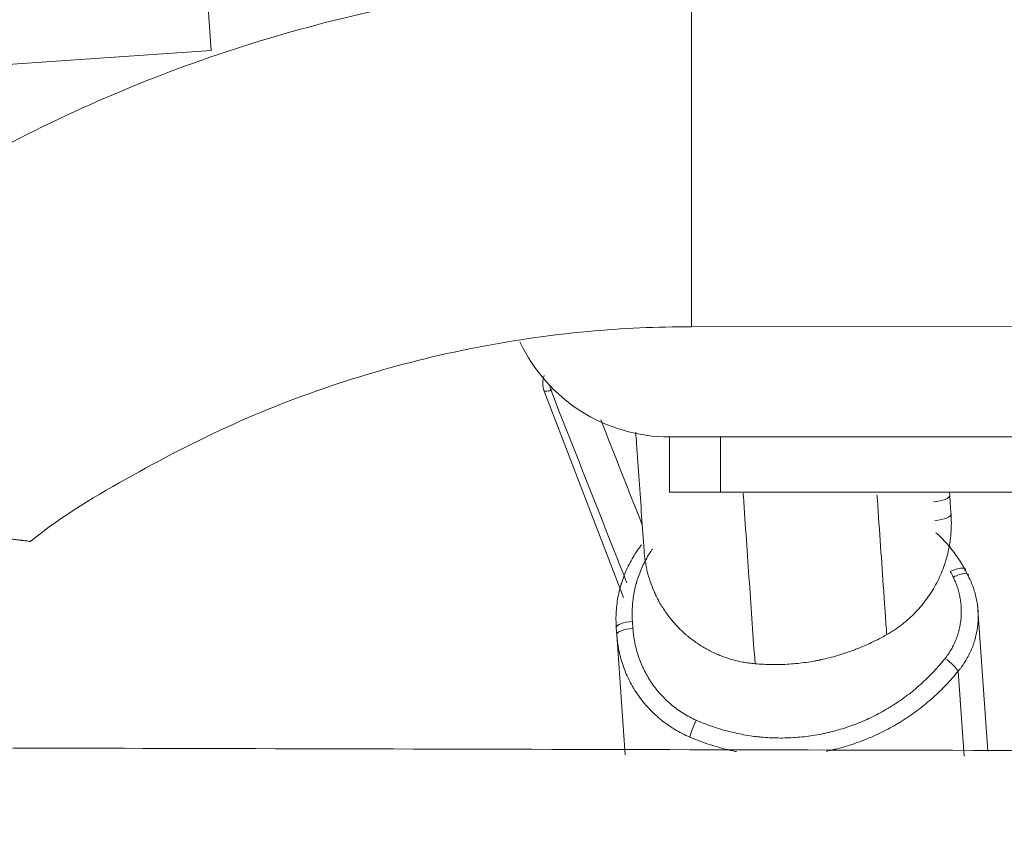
# Model space of a CAD drawing. Header units: millimetres. Extents: x -8 to 594, y 0 to 420.
# Tile 58 of 249: x 215.09 to 219.56, y 137.93 to 141.64. Entities that reach past the tile are written whole.
import ezdxf

# ---------------------------------------------------------------- set-up
doc = ezdxf.new("R2010")
doc.units = ezdxf.units.MM
doc.layers.add('1', color=7, linetype='Continuous', true_color=0xffffff)
doc.styles.add('Calibri', font='txt')
doc.dimstyles.get("Standard").update_dxf_attribs({"dimtxt": 0.18, "dimasz": 0.18, "dimexe": 0.18, "dimexo": 0.0625, "dimgap": 0.09, "dimtad": 0, "dimtih": 1, "dimtoh": 1, "dimdec": 4, "dimzin": 0, "dimdsep": 46, "dimtxsty": 'Standard', "dimcen": 0.09, "dimadec": 0, "dimazin": 0, "dimtfac": 1, "dimtdec": 4, "dimtofl": 0, "dimtmove": 0, "dimatfit": 3, "dimfxl": 0, "dimtolj": 1, "dimtzin": 0, "dimarcsym": 0})

# ---------------------------------------------------------------- blocks, each defined once
blk = doc.blocks.new('_U10')
at = {"layer": '1', "color": 18, "lineweight": 13}
for p, q in [((231.6494, 186.7855), (348.276, 186.7855)), ((346.276, 186.7855), (346.276, 152.3475)), ((346.276, 105.4567), (346.276, 139.8946)), ((192.5082, 105.4567), (348.276, 105.4567))]:
    blk.add_line(p, q, dxfattribs=at)
at = {"layer": '1', "color": 18}
for points in [[(346.276, 186.7855), (347.2139, 183.2855), (345.3382, 183.2855)], [(346.276, 105.4567), (345.3382, 108.9567), (347.2139, 108.9567)]]:
    blk.add_solid(points, dxfattribs=at)
at = {"layer": '1', "color": 18, "linetype": 'Continuous', "lineweight": 13, "char_height": 3.5, "attachment_point": 7, "rotation": 90, "line_spacing_factor": 1.399613, "style": 'Calibri'}
for s, insert in [('\\fCalibri|b0|i0;\\W1.0000;LIFTING STROPS* EYE', (356.9391, 122.4309)), ('\\fCalibri|b0|i0;\\W1.0000;2.28', (349.6162, 141.5521))]:
    blk.add_mtext(s, dxfattribs=dict(at, insert=insert))
blk = doc.blocks.new('_U11')
at = {"layer": '1', "color": 18, "lineweight": 13}
for p, q in [((146.8636, 141.1788), (71.4164, 141.1788)), ((73.4164, 141.1788), (73.4164, 96.4505)), ((254.8729, 105.4613), (71.4164, 105.4613))]:
    blk.add_line(p, q, dxfattribs=at)
at = {"layer": '1', "color": 18}
for points in [[(73.4164, 141.1788), (74.3542, 137.6788), (72.4786, 137.6788)], [(73.4164, 105.4613), (72.4786, 108.9613), (74.3542, 108.9613)]]:
    blk.add_solid(points, dxfattribs=at)
at = {"layer": '1', "color": 18, "linetype": 'Continuous', "lineweight": 13, "char_height": 3.5, "attachment_point": 7, "rotation": 90, "line_spacing_factor": 1.399613, "style": 'Calibri'}
for s, insert in [('\\fCalibri|b0|i0;\\W1.0000;0.71', (76.7565, 85.6551)), ('\\fCalibri|b0|i0;\\W1.0000;BOW DEFLEATED', (76.7565, 44.5569))]:
    blk.add_mtext(s, dxfattribs=dict(at, insert=insert))
blk = doc.blocks.new('_U13')
at = {"layer": '1', "color": 18, "lineweight": 13}
for p, q in [((115.9572, 152.2661), (52.7271, 152.2661)), ((54.7271, 152.2661), (54.7271, 135.0899)), ((54.7271, 105.4607), (54.7271, 122.637)), ((252.5082, 105.4607), (52.7271, 105.4607))]:
    blk.add_line(p, q, dxfattribs=at)
at = {"layer": '1', "color": 18}
for points in [[(54.7271, 152.2661), (55.6649, 148.7661), (53.7892, 148.7661)], [(54.7271, 105.4607), (53.7892, 108.9607), (55.6649, 108.9607)]]:
    blk.add_solid(points, dxfattribs=at)
at = {"layer": '1', "color": 18, "linetype": 'Continuous', "lineweight": 13, "insert": (58.0672, 124.2945), "char_height": 3.5, "attachment_point": 7, "rotation": 90, "line_spacing_factor": 1.399613, "style": 'Calibri'}
blk.add_mtext('\\fCalibri|b0|i0;\\W1.0000;0.94', dxfattribs=at)
blk = doc.blocks.new('_U14')
at = {"layer": '1', "color": 18, "lineweight": 13}
for p, q in [((217.6246, 152.25), (333.7983, 152.25)), ((331.7983, 152.25), (331.7983, 135.0834)), ((331.7983, 105.4639), (331.7983, 122.6305)), ((254.8752, 105.4639), (333.7983, 105.4639))]:
    blk.add_line(p, q, dxfattribs=at)
at = {"layer": '1', "color": 18}
for points in [[(331.7983, 152.25), (332.7361, 148.75), (330.8604, 148.75)], [(331.7983, 105.4639), (330.8604, 108.9639), (332.7361, 108.9639)]]:
    blk.add_solid(points, dxfattribs=at)
at = {"layer": '1', "color": 18, "linetype": 'Continuous', "lineweight": 13, "insert": (335.1384, 124.288), "char_height": 3.5, "attachment_point": 7, "rotation": 90, "line_spacing_factor": 1.399613, "style": 'Calibri'}
blk.add_mtext('\\fCalibri|b0|i0;\\W1.0000;0.94', dxfattribs=at)

msp = doc.modelspace()

# ---------------------------------------------------------------- linework, layer by layer
at = {"layer": '1', "color": 155, "linetype": 'Continuous', "lineweight": 18}
for p, q in [((215.6557, 145.8854), (215.9626, 141.4961)), ((214.9152, 141.4228), (215.9626, 141.4961)), ((218.1405, 140.2436), (222.5541, 140.2444)), ((218.1405, 140.2436), (222.5541, 140.2444)), ((217.5077, 139.9602), (217.504, 139.9537)), ((217.4732, 139.9508), (217.832, 139.016)), ((218.0416, 139.7438), (218.2718, 139.7438)), ((218.0416, 139.4938), (218.0416, 139.7438)), ((218.2718, 139.7438), (222.5541, 139.7438)), ((218.2718, 139.4938), (218.0416, 139.4938)), ((218.2718, 139.4938), (224.339, 139.4938)), ((219.4844, 138.3197), (219.4395, 138.9621)), ((217.8019, 138.8476), (217.7996, 138.8797)), ((217.8019, 138.8476), (217.8399, 138.3032))]:
    msp.add_line(p, q, dxfattribs=at)
at = {"layer": '1', "color": 155, "linetype": 'Continuous', "lineweight": 13}
for p, q in [((218.1402, 141.8311), (218.1405, 140.2436)), ((218.1402, 141.8311), (218.1405, 140.2436)), ((218.2718, 139.7438), (218.2718, 139.4938)), ((217.8728, 138.908), (217.8751, 138.8759)), ((219.3495, 138.6821), (219.3764, 138.2974))]:
    msp.add_line(p, q, dxfattribs=at)
at = {"layer": '1', "color": 155, "linetype": 'Continuous', "lineweight": 18}
msp.add_arc((218.0416, 140.4938), 0.75, 205.1873, 270, dxfattribs=at)
at = {"layer": '1', "color": 155, "linetype": 'Continuous', "lineweight": 13}
for centre, major_axis, ratio, start_param, end_param in [((217.5974, 139.9888), (-0.007, 0.0998), 0.997887, 1.623107, 1.860495), ((219.2426, 139.3887), (0.0748, 0.0052), 0.309017, 4.712389, 6.283185), ((219.3285, 139.0858), (-0.0669, -0.0338), 0.286954, 2.860707, 4.592399), ((217.8744, 138.8849), (-0.0748, -0.0052), 0.309017, 4.712389, 6.283185), ((217.8767, 138.8528), (-0.0748, -0.0052), 0.309017, 4.712389, 6.283185), ((219.2924, 138.7174), (-0.0586, 0.0467), 0.232753, 3.617507, 4.922948), ((218.1641, 138.437), (-0.0303, -0.0686), 0.149773, 4.435485, 5.669001)]:
    msp.add_ellipse(centre, major_axis=major_axis, ratio=ratio, start_param=start_param, end_param=end_param, dxfattribs=at)
at = {"layer": '1', "color": 155, "linetype": 'Continuous', "lineweight": 18}
for points, degree, knots in [([(252.9174, 129.9099), (252.4115, 129.9115), (251.801, 129.9135), (251.1396, 129.9156), (250.4498, 129.9179), (249.7402, 129.9203), (249.5041, 129.921), (249.3513, 129.9215), (249.1179, 129.9223), (248.5658, 129.9242), (247.3905, 129.9281), (244.5475, 129.9378), (238.643, 129.9586), (231.1512, 129.9873), (223.3503, 130.0191), (215.2971, 130.0554), (208.1147, 130.0887), (203.248, 130.1138), (199.938, 130.1355), (196.9311, 130.1595), (194.5612, 130.1822), (192.5021, 130.2045), (190.4434, 130.2292), (188.063, 130.2622), (185.6472, 130.3013), (183.1028, 130.3492), (180.691, 130.403), (178.6658, 130.4548), (176.7523, 130.5106), (174.8413, 130.5738), (173.1434, 130.6376), (171.6186, 130.7013), (170.3138, 130.7609), (169.1724, 130.817), (168.2592, 130.8644), (167.2905, 130.9176), (166.1516, 130.9837), (164.7967, 131.068), (163.2828, 131.1699), (161.5459, 131.2983), (159.6594, 131.4524), (157.7766, 131.6219), (155.8986, 131.8078), (154.0272, 132.0108), (152.1922, 132.2282), (150.5521, 132.4397), (149.1045, 132.6401), (147.8474, 132.8249), (146.7784, 132.9898), (145.869, 133.1356), (144.9631, 133.2866), (144.0606, 133.4427), (143.1616, 133.6041), (142.2661, 133.7708), (141.3742, 133.9429), (140.4858, 134.1204), (139.6012, 134.3034), (138.7201, 134.4919), (137.8428, 134.686), (136.9691, 134.8857), (136.0988, 135.091), (135.232, 135.3018), (134.3687, 135.5182), (133.5086, 135.7399), (132.6516, 135.9671), (131.7976, 136.1995), (130.9465, 136.4371), (130.0981, 136.6797), (129.2437, 136.9298), (128.2218, 137.2357), (127.0359, 137.6002), (125.8392, 137.9792), (124.6673, 138.3607), (123.3422, 138.8029), (122.0247, 139.2528), (120.7168, 139.709), (119.2732, 140.224), (117.6611, 140.8126), (116.2481, 141.3394), (114.9759, 141.8213), (113.7096, 142.3071), (112.6483, 142.7192), (111.7076, 143.0876), (110.6936, 143.4883), (109.8641, 143.8189), (109.3458, 144.0265), (108.9426, 144.1886), (108.7335, 144.2728)], 5, [0, 0, 0, 0, 0, 0, 0.016833, 0.020278, 0.021974, 0.022944, 0.023576, 0.024508, 0.025324, 0.029937, 0.041286, 0.062514, 0.118916, 0.221378, 0.278719, 0.300339, 0.32995, 0.357444, 0.383059, 0.388759, 0.400332, 0.408793, 0.425949, 0.451567, 0.468012, 0.480813, 0.49361, 0.506404, 0.519194, 0.531982, 0.544767, 0.550514, 0.557551, 0.563005, 0.570335, 0.575496, 0.58312, 0.595909, 0.608702, 0.621501, 0.63431, 0.647132, 0.659969, 0.672797, 0.685595, 0.6974, 0.703776, 0.710146, 0.716511, 0.722871, 0.729226, 0.735577, 0.741925, 0.748269, 0.754612, 0.760953, 0.767293, 0.773632, 0.779973, 0.786315, 0.792659, 0.799006, 0.805356, 0.811711, 0.81807, 0.824435, 0.830805, 0.837181, 0.843564, 0.850277, 0.863079, 0.875913, 0.883045, 0.888758, 0.901592, 0.914418, 0.927239, 0.940058, 0.952876, 0.958227, 0.965696, 0.978519, 0.983285, 0.991347, 1, 1, 1, 1, 1, 1]), ([(252.9158, 129.172), (252.4096, 129.1737), (251.7989, 129.1757), (251.1373, 129.178), (250.4465, 129.1803), (249.7368, 129.1827), (249.505, 129.1835), (249.3529, 129.184), (249.114, 129.1848), (248.562, 129.1868), (247.3889, 129.1908), (244.546, 129.2008), (238.6417, 129.2222), (231.1498, 129.2517), (223.3486, 129.2842), (215.295, 129.3214), (208.1121, 129.3554), (203.2446, 129.3811), (199.933, 129.4031), (196.9244, 129.4274), (194.5528, 129.4504), (192.4923, 129.4729), (190.4322, 129.4979), (188.0497, 129.5311), (185.6313, 129.5705), (183.0839, 129.6187), (180.6689, 129.6728), (178.6403, 129.7249), (176.7231, 129.7809), (174.808, 129.8445), (173.1059, 129.9086), (171.5771, 129.9726), (170.2687, 130.0326), (169.124, 130.0889), (168.208, 130.1366), (167.2363, 130.19), (166.094, 130.2564), (164.7347, 130.3411), (163.2153, 130.4436), (161.4718, 130.5725), (159.5779, 130.7274), (157.6871, 130.8979), (155.8007, 131.0848), (153.9203, 131.2889), (152.0761, 131.5076), (150.4271, 131.7203), (148.9715, 131.922), (147.7074, 132.1079), (146.6325, 132.2738), (145.7177, 132.4206), (144.8063, 132.5725), (143.8982, 132.7297), (142.9936, 132.8922), (142.0924, 133.0601), (141.1947, 133.2333), (140.3005, 133.4121), (139.41, 133.5964), (138.523, 133.7862), (137.6398, 133.9817), (136.7601, 134.1828), (135.8839, 134.3896), (135.0113, 134.6019), (134.1422, 134.8197), (133.2764, 135.043), (132.414, 135.2717), (131.5547, 135.5056), (130.6984, 135.7447), (129.845, 135.9888), (128.9858, 136.2404), (127.9585, 136.548), (126.7664, 136.9145), (125.5631, 137.2956), (124.3852, 137.6791), (123.0545, 138.1233), (121.7316, 138.5752), (120.4184, 139.0334), (118.9692, 139.5505), (117.3515, 140.1412), (115.9338, 140.6699), (114.6578, 141.1533), (113.3881, 141.6405), (112.324, 142.0537), (111.3806, 142.4233), (110.3638, 142.8251), (109.5325, 143.1565), (109.013, 143.3646), (108.6092, 143.527), (108.3999, 143.6113)], 5, [0, 0, 0, 0, 0, 0, 0.016833, 0.020278, 0.021974, 0.022944, 0.023576, 0.024508, 0.025324, 0.029937, 0.041286, 0.062514, 0.118916, 0.221378, 0.278719, 0.300339, 0.32995, 0.357444, 0.383059, 0.388759, 0.400332, 0.408793, 0.425949, 0.451567, 0.468012, 0.480813, 0.49361, 0.506404, 0.519194, 0.531982, 0.544767, 0.550514, 0.557551, 0.563005, 0.570335, 0.575496, 0.58312, 0.595909, 0.608702, 0.621501, 0.63431, 0.647132, 0.659969, 0.672797, 0.685595, 0.6974, 0.703776, 0.710146, 0.716511, 0.722871, 0.729226, 0.735577, 0.741925, 0.748269, 0.754612, 0.760953, 0.767293, 0.773632, 0.779973, 0.786315, 0.792659, 0.799006, 0.805356, 0.811711, 0.81807, 0.824435, 0.830805, 0.837181, 0.843564, 0.850277, 0.863079, 0.875913, 0.883045, 0.888758, 0.901592, 0.914418, 0.927239, 0.940058, 0.952876, 0.958227, 0.965696, 0.978519, 0.983285, 0.991347, 1, 1, 1, 1, 1, 1]), ([(218.1402, 141.8311), (218.0235, 141.8311), (217.6991, 141.8225), (217.1678, 141.7697), (216.554, 141.6501), (215.9539, 141.4738), (215.3728, 141.2424), (214.8158, 140.9577), (214.2878, 140.6225), (213.817, 140.2577), (213.5335, 139.9959), (213.4074, 139.8697)], 3, [0, 0, 0, 0, 0.066525, 0.18534, 0.304184, 0.423028, 0.541872, 0.660716, 0.77956, 0.898404, 1, 1, 1, 1]), ([(218.1402, 141.8311), (218.0235, 141.8311), (217.6991, 141.8225), (217.1678, 141.7697), (216.554, 141.6501), (215.9539, 141.4738), (215.3728, 141.2424), (214.8158, 140.9577), (214.2878, 140.6225), (213.817, 140.2577), (213.5335, 139.9959), (213.4074, 139.8697)], 3, [0, 0, 0, 0, 0.066525, 0.18534, 0.304184, 0.423028, 0.541872, 0.660716, 0.77956, 0.898404, 1, 1, 1, 1]), ([(106.9731, 141.4356), (107.3095, 141.2999), (107.9368, 141.0476), (108.8098, 140.699), (109.5445, 140.4076), (110.1481, 140.1695), (110.6651, 139.9665), (111.7574, 139.5396), (114.098, 138.6365), (117.5853, 137.338), (121.6353, 135.9143), (125.471, 134.6577), (129.2406, 133.5239), (132.9349, 132.5181), (136.7032, 131.6071), (140.5614, 130.7937), (144.4988, 130.0783), (148.506, 129.4586), (152.5492, 128.9326), (156.6203, 128.492), (161.1347, 128.0909), (166.0923, 127.747), (171.4918, 127.47), (177.8543, 127.2358), (185.1775, 127.0676), (193.4575, 126.9479), (201.7403, 126.8751), (210.0236, 126.8275), (221.6205, 126.7648), (233.1293, 126.7076), (242.1121, 126.6674), (245.2497, 126.6538), (245.9325, 126.6509), (246.5868, 126.6481), (247.2273, 126.6453), (247.875, 126.6426), (248.6098, 126.6394), (249.4534, 126.6361), (250.4632, 126.6317), (251.624, 126.627), (252.4601, 126.6236), (252.9047, 126.6218)], 3, [0, 0, 0, 0, 0.008281, 0.015419, 0.021404, 0.026226, 0.030102, 0.033939, 0.052636, 0.086324, 0.1164, 0.146482, 0.173329, 0.200184, 0.227042, 0.253896, 0.281239, 0.308577, 0.335923, 0.363266, 0.390609, 0.426417, 0.462229, 0.498039, 0.552731, 0.607426, 0.662128, 0.716827, 0.771528, 0.891872, 0.944825, 0.949484, 0.954031, 0.958353, 0.962445, 0.96672, 0.971186, 0.977002, 0.983435, 0.991193, 1, 1, 1, 1]), ([(252.9145, 125.864), (252.4066, 125.8657), (251.7959, 125.8678), (251.1342, 125.8701), (250.4435, 125.8725), (249.7336, 125.8749), (249.5013, 125.8757), (249.3491, 125.8763), (249.1108, 125.8771), (248.5587, 125.8791), (247.3853, 125.8832), (244.542, 125.8935), (238.6371, 125.9153), (231.1442, 125.9453), (223.3418, 125.9785), (215.2872, 126.0162), (208.1031, 126.0508), (203.2322, 126.0768), (199.9157, 126.0991), (196.9017, 126.1237), (194.5249, 126.1469), (192.4599, 126.1696), (190.3945, 126.1948), (188.0047, 126.2283), (185.5775, 126.268), (183.0192, 126.3165), (180.5923, 126.3711), (178.5517, 126.4236), (176.6211, 126.4801), (174.6911, 126.5443), (172.9736, 126.6091), (171.4305, 126.6738), (170.109, 126.7344), (168.953, 126.7913), (168.0266, 126.8396), (167.0443, 126.8937), (165.8893, 126.9608), (164.5136, 127.0466), (162.9738, 127.1505), (161.2054, 127.2814), (159.2834, 127.4386), (157.3629, 127.6118), (155.4447, 127.8019), (153.531, 128.0096), (151.652, 128.2325), (149.9695, 128.4495), (148.4838, 128.6554), (147.1935, 128.8451), (146.0966, 129.0144), (145.1616, 129.1644), (144.2296, 129.3198), (143.3007, 129.4806), (142.3749, 129.6468), (141.4524, 129.8186), (140.5332, 129.996), (139.6173, 130.1791), (138.7049, 130.3678), (137.7959, 130.5623), (136.8905, 130.7627), (135.9887, 130.9688), (135.0907, 131.1806), (134.1965, 131.3981), (133.3061, 131.6212), (132.4196, 131.8498), (131.5368, 132.0838), (130.6577, 132.323), (129.7822, 132.5674), (128.9103, 132.8168), (128.0329, 133.0735), (126.9859, 133.3869), (125.7708, 133.7603), (124.5438, 134.1488), (123.344, 134.5394), (121.9928, 134.9902), (120.6508, 135.4484), (119.3187, 135.913), (117.8495, 136.437), (116.2122, 137.0347), (114.7781, 137.5692), (113.489, 138.0573), (112.208, 138.5487), (111.1343, 138.9654), (110.1827, 139.338), (109.1578, 139.7429), (108.3201, 140.0767), (107.7964, 140.2863), (107.3898, 140.4498), (107.1795, 140.5345)], 5, [0, 0, 0, 0, 0, 0, 0.016833, 0.020278, 0.021974, 0.022944, 0.023576, 0.024508, 0.025324, 0.029937, 0.041286, 0.062514, 0.118916, 0.221378, 0.278719, 0.300339, 0.32995, 0.357444, 0.383059, 0.388759, 0.400332, 0.408793, 0.425949, 0.451567, 0.468012, 0.480813, 0.49361, 0.506404, 0.519194, 0.531982, 0.544767, 0.550514, 0.557551, 0.563005, 0.570335, 0.575496, 0.58312, 0.595909, 0.608702, 0.621501, 0.63431, 0.647132, 0.659969, 0.672797, 0.685595, 0.6974, 0.703776, 0.710146, 0.716511, 0.722871, 0.729226, 0.735577, 0.741925, 0.748269, 0.754612, 0.760953, 0.767293, 0.773632, 0.779973, 0.786315, 0.792659, 0.799006, 0.805356, 0.811711, 0.81807, 0.824435, 0.830805, 0.837181, 0.843564, 0.850277, 0.863079, 0.875913, 0.883045, 0.888758, 0.901592, 0.914418, 0.927239, 0.940058, 0.952876, 0.958227, 0.965696, 0.978519, 0.983285, 0.991347, 1, 1, 1, 1, 1, 1]), ([(215.1403, 139.268), (215.1427, 139.2699), (215.2865, 139.3863), (215.6038, 139.5747), (216.0886, 139.8246), (216.6012, 140.0157), (217.1301, 140.1524), (217.646, 140.2279), (217.9836, 140.2435), (218.1405, 140.2436)], 3, [0, 0, 0, 0, 0.002908, 0.173063, 0.343218, 0.513374, 0.683529, 0.853684, 1, 1, 1, 1]), ([(215.1403, 139.268), (215.1427, 139.2699), (215.2865, 139.3863), (215.6038, 139.5747), (216.0886, 139.8246), (216.6012, 140.0157), (217.1301, 140.1524), (217.646, 140.2279), (217.9836, 140.2435), (218.1405, 140.2436)], 3, [0, 0, 0, 0, 0.002908, 0.173063, 0.343218, 0.513374, 0.683529, 0.853684, 1, 1, 1, 1]), ([(217.4732, 140.0226), (217.4726, 140.021), (217.4693, 140.0118), (217.4659, 139.9945), (217.4668, 139.9716), (217.4706, 139.9575), (217.4732, 139.9508)], 3, [0, 0, 0, 0, 0.069027, 0.400215, 0.712457, 1, 1, 1, 1]), ([(217.504, 139.9537), (217.5015, 139.9534), (217.4979, 139.9531), (217.4947, 139.9528), (217.4926, 139.9526), (217.4916, 139.9525), (217.4868, 139.9521), (217.4803, 139.9515), (217.4745, 139.9509), (217.4731, 139.9508), (217.4732, 139.9508), (217.4732, 139.9508), (217.4732, 139.9508)], 3, [0, 0, 0, 0, 0.124996, 0.187494, 0.187494, 0.249992, 0.249992, 0.499984, 0.749977, 0.999969, 0.999969, 1, 1, 1, 1]), ([(217.9256, 139.2288), (217.9183, 139.3326), (217.9109, 139.4389), (217.8995, 139.6021), (217.8956, 139.6572), (217.8905, 139.7304), (217.8893, 139.7479), (217.888, 139.7655)], 3, [0, 0, 0, 0, 0.603569, 0.603569, 0.905353, 0.905353, 1, 1, 1, 1]), ([(219.0259, 138.8481), (219.0237, 138.8805), (219.0214, 138.9132), (219.0185, 138.9544), (219.0179, 138.9626), (219.0168, 138.9792), (219.015, 139.004), (219.0086, 139.0956), (219.0027, 139.1804), (218.9931, 139.3179), (218.9877, 139.3953), (218.9822, 139.4739), (218.9816, 139.4817)], 3, [0, 0, 0, 0, 0.16081, 0.16081, 0.201013, 0.201013, 0.241216, 0.321621, 0.643242, 0.643242, 0.964863, 1, 1, 1, 1]), ([(219.0259, 138.8481), (219.0383, 138.8551), (219.0503, 138.8625), (219.0736, 138.878), (219.0848, 138.8861), (219.1066, 138.9031), (219.1278, 138.9208), (219.1574, 138.9494), (219.1757, 138.9699), (219.1868, 138.9832), (219.1895, 138.9865), (219.1922, 138.9899), (219.1933, 138.9913), (219.1938, 138.9919), (219.1954, 138.994), (219.2008, 139.0008), (219.2059, 139.0077), (219.2179, 139.0244), (219.2254, 139.0357), (219.2396, 139.0587), (219.2529, 139.0822), (219.2704, 139.1185), (219.2803, 139.1435), (219.2871, 139.1625), (219.2898, 139.1705), (219.2923, 139.1785), (219.2933, 139.1818), (219.2938, 139.1834), (219.2953, 139.1882), (219.3, 139.2045), (219.3071, 139.2339), (219.3117, 139.2603), (219.3144, 139.2803), (219.3152, 139.2869), (219.316, 139.2953), (219.3162, 139.297), (219.3165, 139.3003), (219.317, 139.3053), (219.3183, 139.3237), (219.3193, 139.3538), (219.3184, 139.3806), (219.3174, 139.3939)], 3, [0, 0, 0, 0, 0.0625, 0.0625, 0.125, 0.125, 0.1875, 0.25, 0.3125, 0.3125, 0.328125, 0.332031, 0.332031, 0.335938, 0.335938, 0.34375, 0.375, 0.375, 0.4375, 0.4375, 0.5, 0.5625, 0.625, 0.625, 0.65625, 0.664063, 0.664063, 0.671875, 0.671875, 0.6875, 0.75, 0.8125, 0.8125, 0.84375, 0.84375, 0.851563, 0.851563, 0.859375, 0.875, 0.9375, 1, 1, 1, 1]), ([(219.2492, 139.3095), (219.2576, 139.3021), (219.2657, 139.2944), (219.2824, 139.2777), (219.2995, 139.2597), (219.3153, 139.2407), (219.3268, 139.2261), (219.3305, 139.2212), (219.3378, 139.2112), (219.3414, 139.2062), (219.3518, 139.191), (219.3585, 139.1807), (219.368, 139.1649), (219.371, 139.1596), (219.377, 139.1489), (219.38, 139.1435), (219.3828, 139.1381)], 3, [0, 0, 0, 0, 0.151985, 0.151985, 0.321588, 0.491191, 0.491191, 0.575993, 0.575993, 0.660794, 0.660794, 0.830397, 0.830397, 0.915199, 0.915199, 1, 1, 1, 1]), ([(217.7996, 138.8797), (217.7988, 138.892), (217.7979, 138.9167), (217.799, 138.9534), (217.8027, 138.99), (217.8087, 139.0263), (217.8144, 139.0503), (217.8185, 139.0653), (217.8198, 139.0698), (217.8215, 139.0758), (217.8225, 139.0788), (217.8248, 139.0862), (217.8267, 139.0921), (217.8328, 139.1097), (217.8418, 139.1329), (217.8575, 139.1666), (217.8695, 139.1884), (217.8822, 139.2098), (217.889, 139.2203), (217.8998, 139.2359), (217.9053, 139.2436), (217.9111, 139.2512), (217.9132, 139.254), (217.9135, 139.2543), (217.9137, 139.2546)], 3, [0, 0, 0, 0, 0.092762, 0.185524, 0.278287, 0.371049, 0.463811, 0.463811, 0.487002, 0.498597, 0.510192, 0.510192, 0.556573, 0.556573, 0.649336, 0.742098, 0.83486, 0.83486, 0.927622, 0.927622, 0.974003, 0.997194, 0.997194, 1, 1, 1, 1]), ([(217.9256, 139.2288), (217.9267, 139.2129), (217.9285, 139.1971), (217.9322, 139.1735), (217.9336, 139.1657), (217.9355, 139.1559), (217.9359, 139.154), (217.9367, 139.1501), (217.938, 139.1442), (217.9394, 139.1384), (217.9441, 139.1191), (217.953, 139.0888), (217.9644, 139.0592), (217.9739, 139.0374), (217.9806, 139.023), (217.9879, 139.0088), (217.9936, 138.9982), (217.9966, 138.9929), (217.9996, 138.9877), (218.0016, 138.9842), (218.0027, 138.9825), (218.0079, 138.9739), (218.0165, 138.9602), (218.0302, 138.9404), (218.0449, 138.9212), (218.0603, 138.9026), (218.0767, 138.8847), (218.0939, 138.8674), (218.1059, 138.8563), (218.1129, 138.8501), (218.1137, 138.8495), (218.1152, 138.8481), (218.1176, 138.8461), (218.1231, 138.8414), (218.1342, 138.8323), (218.1505, 138.8198), (218.1707, 138.8057), (218.1916, 138.7925), (218.2131, 138.7802), (218.2353, 138.7688), (218.2505, 138.7618), (218.2602, 138.7577), (218.2621, 138.7569), (218.266, 138.7552), (218.2718, 138.7529), (218.2855, 138.7475), (218.3053, 138.7406), (218.3293, 138.7334), (218.3537, 138.7273), (218.3784, 138.7224), (218.4034, 138.7185), (218.4203, 138.7167), (218.4288, 138.716)], 3, [0, 0, 0, 0, 0.0625, 0.0625, 0.09375, 0.09375, 0.101563, 0.101563, 0.109375, 0.125, 0.125, 0.1875, 0.25, 0.25, 0.28125, 0.3125, 0.3125, 0.328125, 0.335937, 0.335937, 0.34375, 0.34375, 0.375, 0.40625, 0.4375, 0.46875, 0.5, 0.53125, 0.5625, 0.5625, 0.566406, 0.566406, 0.570313, 0.578125, 0.59375, 0.625, 0.65625, 0.6875, 0.71875, 0.75, 0.78125, 0.78125, 0.789063, 0.789063, 0.796875, 0.8125, 0.84375, 0.875, 0.90625, 0.9375, 0.96875, 1, 1, 1, 1]), ([(219.3142, 139.1341), (219.3227, 139.1381), (219.3322, 139.1418), (219.3505, 139.1475), (219.3593, 139.1493), (219.3732, 139.1502), (219.3782, 139.1491), (219.3836, 139.1448), (219.384, 139.1416), (219.3828, 139.1381)], 3, [0, 0, 0, 0, 0.25, 0.25, 0.5, 0.5, 0.75, 0.75, 1, 1, 1, 1]), ([(219.3955, 139.1129), (219.4, 139.1044), (219.4042, 139.0957), (219.4119, 139.0782), (219.4189, 139.0605), (219.4273, 139.0334), (219.4338, 139.0058), (219.4368, 138.9869), (219.4381, 138.9762), (219.4382, 138.975), (219.4385, 138.9727), (219.4388, 138.9691), (219.4396, 138.9608), (219.44, 138.9537), (219.4407, 138.9395), (219.4408, 138.9205), (219.439, 138.8922), (219.4363, 138.8734), (219.433, 138.8547), (219.431, 138.8453), (219.4283, 138.8348), (219.428, 138.8336), (219.4274, 138.8313), (219.4264, 138.8278), (219.4241, 138.8197), (219.4219, 138.8129), (219.4173, 138.7992), (219.4105, 138.7813), (219.3984, 138.7552), (219.3889, 138.7383), (219.3788, 138.7218), (219.3735, 138.7136), (219.3663, 138.7036), (219.3648, 138.7016), (219.3619, 138.6976), (219.3574, 138.6917), (219.3527, 138.6859), (219.3495, 138.6821)], 3, [0, 0, 0, 0, 0.0625, 0.0625, 0.125, 0.1875, 0.25, 0.3125, 0.3125, 0.320313, 0.320313, 0.328125, 0.34375, 0.375, 0.375, 0.4375, 0.5, 0.5625, 0.5625, 0.625, 0.625, 0.632813, 0.632813, 0.640625, 0.65625, 0.6875, 0.6875, 0.75, 0.8125, 0.875, 0.875, 0.9375, 0.9375, 0.953125, 0.953125, 0.96875, 1, 1, 1, 1]), ([(218.1335, 138.3835), (218.1215, 138.3886), (218.1098, 138.3941), (218.0869, 138.4058), (218.0645, 138.4182), (218.0326, 138.439), (218.0124, 138.4543), (217.9976, 138.4663), (217.9903, 138.4724), (217.9831, 138.4787), (217.9796, 138.4819), (217.9784, 138.483), (217.976, 138.4851), (217.9655, 138.4948), (217.9555, 138.5049), (217.9384, 138.5233), (217.9219, 138.5421), (217.8994, 138.5719), (217.8858, 138.5927), (217.8761, 138.6086), (217.873, 138.614), (217.8692, 138.6208), (217.8684, 138.6222), (217.8669, 138.6249), (217.8647, 138.629), (217.8567, 138.6442), (217.8448, 138.6693), (217.8314, 138.7036), (217.8203, 138.7385), (217.8145, 138.7624), (217.8107, 138.7804), (217.8096, 138.7864), (217.808, 138.7956), (217.8075, 138.7986), (217.8066, 138.8047), (217.8043, 138.82), (217.8027, 138.8353), (217.8019, 138.8476)], 3, [0, 0, 0, 0, 0.0625, 0.0625, 0.125, 0.1875, 0.25, 0.25, 0.28125, 0.296875, 0.296875, 0.304688, 0.304688, 0.3125, 0.375, 0.375, 0.4375, 0.5, 0.5625, 0.5625, 0.59375, 0.59375, 0.601563, 0.601563, 0.609375, 0.625, 0.6875, 0.75, 0.8125, 0.875, 0.875, 0.90625, 0.90625, 0.921875, 0.921875, 0.9375, 1, 1, 1, 1]), ([(218.4288, 138.716), (218.4418, 138.7148), (218.4677, 138.7131), (218.5065, 138.7119), (218.5452, 138.7123), (218.5838, 138.7141), (218.6224, 138.7174), (218.6609, 138.7221), (218.6864, 138.7262), (218.7056, 138.7297), (218.7136, 138.7313), (218.7216, 138.7329), (218.7248, 138.7335), (218.7263, 138.7339), (218.7311, 138.7349), (218.747, 138.7383), (218.7755, 138.7452), (218.8129, 138.7558), (218.8376, 138.7638), (218.8559, 138.7701), (218.8651, 138.7734), (218.8742, 138.7768), (218.8803, 138.7791), (218.8833, 138.7802), (218.8984, 138.7861), (218.9224, 138.7959), (218.9576, 138.812), (218.9922, 138.8293), (219.0148, 138.8417), (219.0259, 138.8481)], 3, [0, 0, 0, 0, 0.0625, 0.125, 0.1875, 0.25, 0.3125, 0.375, 0.4375, 0.4375, 0.46875, 0.476563, 0.476563, 0.484375, 0.484375, 0.5, 0.5625, 0.625, 0.6875, 0.6875, 0.71875, 0.734375, 0.734375, 0.75, 0.75, 0.8125, 0.875, 0.9375, 1, 1, 1, 1]), ([(219.3495, 138.6821), (219.3408, 138.6714), (219.3231, 138.6504), (219.2953, 138.62), (219.2664, 138.5908), (219.2363, 138.5628), (219.2051, 138.5359), (219.1728, 138.5102), (219.1393, 138.4857), (219.1161, 138.4702), (219.0985, 138.4588), (219.0911, 138.4542), (219.0836, 138.4496), (219.0806, 138.4478), (219.0791, 138.4468), (219.0745, 138.4441), (219.0594, 138.4352), (219.0319, 138.4198), (218.9945, 138.4008), (218.9564, 138.3834), (218.9176, 138.3675), (218.8781, 138.3532), (218.8379, 138.3404), (218.8107, 138.3329), (218.7935, 138.3286), (218.7883, 138.3273), (218.7831, 138.3261), (218.7797, 138.3253), (218.7779, 138.3249), (218.7693, 138.3229), (218.7611, 138.3211), (218.7529, 138.3195), (218.7517, 138.3192)], 3, [0, 0, 0, 0, 0.058521, 0.117041, 0.175562, 0.234082, 0.292603, 0.351124, 0.409644, 0.468165, 0.468165, 0.497425, 0.50474, 0.50474, 0.512055, 0.512055, 0.526685, 0.585206, 0.643727, 0.702247, 0.760768, 0.819288, 0.877809, 0.93633, 0.93633, 0.95096, 0.958275, 0.958275, 0.96559, 0.96559, 0.99485, 1, 1, 1, 1]), ([(262.7031, 138.2811), (262.2721, 138.2806), (261.2123, 138.2795), (259.5896, 138.2781), (257.9007, 138.2768), (256.4091, 138.2758), (255.1143, 138.2749), (254.0167, 138.2745), (253.1147, 138.2746), (252.3992, 138.2746), (251.8564, 138.2733), (251.4297, 138.2726), (251.0704, 138.2706), (250.6996, 138.279), (250.2988, 138.2726), (249.8229, 138.2783), (249.2673, 138.2763), (248.461, 138.2755), (247.3706, 138.2759), (245.9553, 138.2772), (244.3218, 138.279), (242.6117, 138.281), (240.8504, 138.2833), (239.064, 138.2857), (237.1341, 138.2886), (235.0856, 138.2919), (232.337, 138.2966), (229.0156, 138.3029), (225.3268, 138.3103), (221.9639, 138.3175), (218.9116, 138.3245), (216.0502, 138.3314), (213.3776, 138.3383), (211.0537, 138.3446), (209.0569, 138.3503), (207.3403, 138.3554), (205.6758, 138.3608), (204.0172, 138.3666), (201.5412, 138.3762), (198.206, 138.392), (193.9404, 138.4226), (189.7337, 138.4647), (186.9394, 138.5037), (185.6328, 138.5243)], 3, [0, 0, 0, 0, 0.016775, 0.041255, 0.063162, 0.082516, 0.099319, 0.113563, 0.12524, 0.134426, 0.141413, 0.146368, 0.151036, 0.155392, 0.160822, 0.166634, 0.173919, 0.182449, 0.198017, 0.216357, 0.237539, 0.261598, 0.282921, 0.306093, 0.33113, 0.358038, 0.385829, 0.438113, 0.487317, 0.529409, 0.569008, 0.606124, 0.640782, 0.673034, 0.696577, 0.718504, 0.73985, 0.761364, 0.783062, 0.836225, 0.891186, 0.949107, 1, 1, 1, 1]), ([(218.3443, 138.3179), (218.3411, 138.3185), (218.3379, 138.3192), (218.3278, 138.3213), (218.3191, 138.3232), (218.3105, 138.3252), (218.3071, 138.326), (218.3019, 138.3272), (218.283, 138.3318), (218.2523, 138.3402), (218.2121, 138.3529), (218.1724, 138.3673), (218.1464, 138.3779), (218.1335, 138.3835)], 3, [0, 0, 0, 0, 0.04416, 0.04416, 0.139744, 0.16364, 0.16364, 0.187536, 0.235328, 0.426496, 0.617664, 0.808832, 1, 1, 1, 1])]:
    msp.add_open_spline(points, degree=degree, knots=knots, dxfattribs=at)
at = {"layer": '1', "color": 155, "linetype": 'Continuous', "lineweight": 13}
for points, degree, knots in [([(106.9704, 141.6244), (107.1802, 141.5397), (107.5866, 141.3759), (108.1107, 141.1655), (108.9502, 140.8301), (109.9812, 140.4217), (110.9387, 140.0458), (112.0159, 139.6266), (113.3011, 139.1324), (114.5944, 138.6413), (116.0337, 138.1034), (117.6765, 137.5021), (119.1503, 136.975), (120.4868, 136.5076), (121.8336, 136.0465), (123.1888, 135.593), (124.3927, 135.2), (125.624, 134.8091), (126.8426, 134.4334), (127.8922, 134.1184), (128.7717, 133.8602), (129.646, 133.6094), (130.524, 133.3635), (131.4057, 133.1228), (132.2914, 132.8873), (133.1809, 132.6572), (134.0746, 132.4325), (134.9721, 132.2134), (135.8732, 132.0001), (136.778, 131.7925), (137.6864, 131.5908), (138.5983, 131.3949), (139.5135, 131.2048), (140.4322, 131.0205), (141.3541, 130.8418), (142.2792, 130.6688), (143.2074, 130.5014), (144.1387, 130.3394), (145.0731, 130.183), (146.0103, 130.0319), (147.1098, 129.8613), (148.4029, 129.6702), (149.8918, 129.4627), (151.5778, 129.2439), (153.4604, 129.0192), (155.378, 128.8095), (157.2998, 128.6177), (159.2236, 128.4427), (161.1484, 128.2838), (162.9193, 128.1514), (164.4617, 128.0462), (165.8397, 127.9592), (166.9964, 127.8911), (167.9804, 127.8362), (168.909, 127.7871), (170.0683, 127.7291), (171.393, 127.6674), (172.9386, 127.6014), (174.659, 127.5353), (176.5921, 127.4695), (178.5256, 127.4115), (180.5682, 127.3574), (182.997, 127.301), (185.5583, 127.2505), (187.988, 127.2089), (190.3793, 127.1736), (192.4456, 127.1468), (194.5133, 127.1225), (196.8935, 127.0975), (199.9105, 127.0707), (203.229, 127.0459), (208.1003, 127.0162), (215.286, 126.9762), (223.3419, 126.9324), (231.1446, 126.8934), (238.6365, 126.8577), (244.5373, 126.8314), (247.3796, 126.819), (248.5315, 126.8141), (249.0837, 126.8117), (249.3726, 126.8106), (249.518, 126.81), (249.7106, 126.809), (250.4209, 126.806), (251.1203, 126.8031), (251.7844, 126.8003), (252.3957, 126.7978), (252.9033, 126.7957)], 5, [0, 0, 0, 0, 0, 0, 0.008653, 0.016715, 0.021481, 0.034304, 0.041773, 0.047124, 0.059942, 0.072761, 0.085582, 0.098408, 0.111242, 0.116955, 0.124087, 0.136921, 0.149723, 0.156436, 0.162819, 0.169195, 0.175565, 0.18193, 0.188289, 0.194644, 0.200994, 0.207341, 0.213685, 0.220027, 0.226368, 0.232707, 0.239047, 0.245388, 0.251731, 0.258075, 0.264423, 0.270774, 0.277129, 0.283489, 0.289854, 0.296224, 0.3026, 0.314405, 0.327203, 0.340031, 0.352868, 0.36569, 0.378499, 0.391298, 0.404091, 0.41688, 0.424504, 0.429665, 0.436995, 0.442449, 0.449486, 0.455233, 0.468018, 0.480806, 0.493596, 0.50639, 0.519187, 0.531988, 0.548433, 0.574051, 0.591207, 0.599668, 0.611241, 0.616941, 0.642556, 0.67005, 0.699661, 0.721281, 0.778622, 0.881084, 0.937486, 0.958714, 0.970063, 0.974676, 0.975492, 0.976424, 0.977056, 0.978026, 0.979722, 0.983167, 1, 1, 1, 1, 1, 1]), ([(217.504, 139.9537), (217.5995, 139.7118), (217.6949, 139.4699), (217.8095, 139.1795), (217.8286, 139.131), (217.8477, 139.0825)], 3, [0, 0, 0, 0, 0.833051, 0.833051, 1, 1, 1, 1]), ([(218.3747, 139.4886), (218.3751, 139.4838), (218.3754, 139.479), (218.3804, 139.4076), (218.3896, 139.2762), (218.3986, 139.1481), (218.4074, 139.0217), (218.4161, 138.8971), (218.4246, 138.7758), (218.4288, 138.716)], 3, [0, 0, 0, 0, 0.017712, 0.017712, 0.263284, 0.508856, 0.508856, 0.754428, 1, 1, 1, 1]), ([(219.3115, 139.4788), (219.3119, 139.4728), (219.3043, 139.4662), (219.2772, 139.4557), (219.2579, 139.4518), (219.2383, 139.4505)], 3, [0, 0, 0, 0, 0.5, 0.5, 1, 1, 1, 1]), ([(213.8663, 139.4123), (213.9009, 139.4088), (213.9355, 139.4052), (214.0045, 139.3981), (214.039, 139.3945), (214.1078, 139.3873), (214.1421, 139.3837), (214.2106, 139.3764), (214.2448, 139.3727), (214.2961, 139.3672), (214.3131, 139.3653), (214.3387, 139.3626), (214.3472, 139.3616), (214.36, 139.3602), (214.3643, 139.3598), (214.3728, 139.3589), (214.3855, 139.3575), (214.4024, 139.3556), (214.4151, 139.3542), (214.4235, 139.3533), (214.4277, 139.3528), (214.4487, 139.3505), (214.4653, 139.3487), (214.5148, 139.3432), (214.5472, 139.3396), (214.6108, 139.3325), (214.6421, 139.3289), (214.688, 139.3237), (214.7031, 139.322), (214.7331, 139.3186), (214.7479, 139.3169), (214.7772, 139.3136), (214.7917, 139.3119), (214.8095, 139.3098), (214.8131, 139.3094), (214.8202, 139.3086), (214.8237, 139.3082), (214.8342, 139.307), (214.8412, 139.3062), (214.8618, 139.3038), (214.8753, 139.3022), (214.9015, 139.2992), (214.9143, 139.2977), (214.9392, 139.2948), (214.9514, 139.2934), (214.9749, 139.2906), (214.9863, 139.2893), (215, 139.2876), (215.0027, 139.2873), (215.0081, 139.2867), (215.0161, 139.2858), (215.0237, 139.2848), (215.0387, 139.2831), (215.0481, 139.2819), (215.0659, 139.2798), (215.0742, 139.2788), (215.0896, 139.277), (215.0967, 139.2761), (215.1039, 139.2753), (215.1047, 139.2752), (215.1063, 139.275), (215.1086, 139.2747), (215.1137, 139.2741), (215.1177, 139.2736), (215.1251, 139.2727), (215.1293, 139.2722), (215.136, 139.2713), (215.1385, 139.271), (215.1404, 139.2707), (215.1406, 139.2707), (215.141, 139.2707), (215.1412, 139.2706), (215.1417, 139.2706), (215.1425, 139.2704), (215.1428, 139.2704), (215.1428, 139.2704), (215.1428, 139.2704), (215.1428, 139.2704)], 3, [0, 0, 0, 0, 0.062473, 0.062473, 0.124945, 0.124945, 0.187418, 0.187418, 0.249891, 0.249891, 0.281127, 0.281127, 0.296745, 0.296745, 0.304554, 0.304554, 0.312363, 0.327981, 0.33579, 0.33579, 0.3436, 0.3436, 0.374836, 0.374836, 0.437309, 0.437309, 0.499781, 0.499781, 0.531018, 0.531018, 0.562254, 0.562254, 0.59349, 0.59349, 0.601299, 0.601299, 0.609108, 0.609108, 0.624727, 0.624727, 0.655963, 0.655963, 0.687199, 0.687199, 0.718435, 0.718435, 0.749672, 0.749672, 0.757481, 0.757481, 0.76529, 0.780908, 0.780908, 0.812144, 0.812144, 0.843381, 0.843381, 0.874617, 0.874617, 0.878522, 0.878522, 0.882426, 0.890235, 0.905853, 0.905853, 0.93709, 0.93709, 0.968326, 0.968326, 0.972231, 0.972231, 0.976135, 0.976135, 0.983944, 0.999562, 0.999562, 1, 1, 1, 1]), ([(213.8663, 139.4123), (213.9009, 139.4088), (213.9355, 139.4052), (214.0045, 139.3981), (214.039, 139.3945), (214.1078, 139.3873), (214.1421, 139.3837), (214.2106, 139.3764), (214.2448, 139.3727), (214.2961, 139.3672), (214.3131, 139.3653), (214.3387, 139.3626), (214.3472, 139.3616), (214.36, 139.3602), (214.3643, 139.3598), (214.3728, 139.3589), (214.3855, 139.3575), (214.4024, 139.3556), (214.4151, 139.3542), (214.4235, 139.3533), (214.4277, 139.3528), (214.4487, 139.3505), (214.4653, 139.3487), (214.5148, 139.3432), (214.5472, 139.3396), (214.6108, 139.3325), (214.6421, 139.3289), (214.688, 139.3237), (214.7031, 139.322), (214.7331, 139.3186), (214.7479, 139.3169), (214.7772, 139.3136), (214.7917, 139.3119), (214.8095, 139.3098), (214.8131, 139.3094), (214.8202, 139.3086), (214.8237, 139.3082), (214.8342, 139.307), (214.8412, 139.3062), (214.8618, 139.3038), (214.8753, 139.3022), (214.9015, 139.2992), (214.9143, 139.2977), (214.9392, 139.2948), (214.9514, 139.2934), (214.9749, 139.2906), (214.9863, 139.2893), (215, 139.2876), (215.0027, 139.2873), (215.0081, 139.2867), (215.0161, 139.2858), (215.0237, 139.2848), (215.0387, 139.2831), (215.0481, 139.2819), (215.0659, 139.2798), (215.0742, 139.2788), (215.0896, 139.277), (215.0967, 139.2761), (215.1039, 139.2753), (215.1047, 139.2752), (215.1063, 139.275), (215.1086, 139.2747), (215.1137, 139.2741), (215.1177, 139.2736), (215.1251, 139.2727), (215.1293, 139.2722), (215.136, 139.2713), (215.1385, 139.271), (215.1404, 139.2707), (215.1406, 139.2707), (215.141, 139.2707), (215.1412, 139.2706), (215.1417, 139.2706), (215.1425, 139.2704), (215.1428, 139.2704), (215.1428, 139.2704), (215.1428, 139.2704), (215.1428, 139.2704)], 3, [0, 0, 0, 0, 0.06249, 0.06249, 0.12498, 0.12498, 0.187471, 0.187471, 0.249961, 0.249961, 0.281206, 0.281206, 0.296829, 0.296829, 0.30464, 0.30464, 0.312451, 0.328074, 0.335885, 0.335885, 0.343696, 0.343696, 0.374941, 0.374941, 0.437432, 0.437432, 0.499922, 0.499922, 0.531167, 0.531167, 0.562412, 0.562412, 0.593657, 0.593657, 0.601468, 0.601468, 0.60928, 0.60928, 0.624902, 0.624902, 0.656147, 0.656147, 0.687393, 0.687393, 0.718638, 0.718638, 0.749883, 0.749883, 0.757694, 0.757694, 0.765505, 0.781128, 0.781128, 0.812373, 0.812373, 0.843618, 0.843618, 0.874863, 0.874863, 0.878769, 0.878769, 0.882675, 0.890486, 0.906108, 0.906108, 0.937353, 0.937353, 0.968599, 0.968599, 0.972504, 0.972504, 0.97641, 0.97641, 0.984221, 0.999844, 0.999844, 1, 1, 1, 1]), ([(217.9633, 139.235), (217.9605, 139.231), (217.9578, 139.2271), (217.949, 139.2137), (217.9432, 139.2042), (217.9322, 139.1849), (217.9219, 139.1653), (217.9085, 139.135), (217.9008, 139.1142), (217.8956, 139.0984), (217.8939, 139.0931), (217.892, 139.0864), (217.8916, 139.085), (217.8908, 139.0824), (217.8897, 139.0783), (217.8857, 139.0636), (217.8803, 139.0393), (217.8752, 139.0068), (217.8721, 138.9741), (217.8712, 138.9411), (217.872, 138.9191), (217.8728, 138.908)], 3, [0, 0, 0, 0, 0.040951, 0.040951, 0.136856, 0.136856, 0.232761, 0.328666, 0.424571, 0.424571, 0.472523, 0.472523, 0.484511, 0.484511, 0.496499, 0.520476, 0.616381, 0.712285, 0.80819, 0.904095, 1, 1, 1, 1]), ([(219.2908, 138.7405), (219.2934, 138.7438), (219.2972, 138.7488), (219.3009, 138.7538), (219.3033, 138.7572), (219.3045, 138.759), (219.3103, 138.7675), (219.3147, 138.7745), (219.3229, 138.7888), (219.3305, 138.8032), (219.3403, 138.8255), (219.3458, 138.8409), (219.3494, 138.8525), (219.3512, 138.8584), (219.353, 138.8653), (219.3538, 138.8683), (219.3543, 138.8703), (219.3545, 138.8713), (219.3566, 138.8802), (219.3582, 138.8882), (219.3609, 138.9042), (219.3629, 138.9203), (219.3643, 138.9444), (219.3641, 138.9606), (219.3635, 138.9727), (219.3631, 138.9788), (219.3625, 138.9858), (219.3622, 138.9889), (219.362, 138.9909), (219.3618, 138.9919), (219.3608, 139.0011), (219.3583, 139.0171), (219.353, 139.0408), (219.346, 139.0639), (219.3403, 139.0791), (219.334, 139.0941), (219.3306, 139.1015), (219.3268, 139.1089)], 3, [0, 0, 0, 0, 0.03125, 0.046875, 0.046875, 0.0625, 0.0625, 0.125, 0.125, 0.1875, 0.25, 0.3125, 0.3125, 0.34375, 0.359375, 0.367188, 0.367188, 0.375, 0.375, 0.4375, 0.4375, 0.5, 0.5625, 0.625, 0.625, 0.65625, 0.671875, 0.679688, 0.679688, 0.6875, 0.6875, 0.75, 0.8125, 0.875, 0.9375, 0.9375, 1, 1, 1, 1]), ([(217.8751, 138.8759), (217.8758, 138.865), (217.877, 138.8541), (217.8788, 138.8405), (217.8792, 138.8377), (217.88, 138.8323), (217.8804, 138.8296), (217.8818, 138.8215), (217.8828, 138.8161), (217.8861, 138.8), (217.8911, 138.7788), (217.9006, 138.7476), (217.9122, 138.717), (217.9213, 138.697), (217.9275, 138.6847), (217.9293, 138.681), (217.9313, 138.6773), (217.9326, 138.6749), (217.9332, 138.6736), (217.9365, 138.6676), (217.9392, 138.6627), (217.9476, 138.6484), (217.9593, 138.6298), (217.9787, 138.6031), (217.9929, 138.5862), (218.0078, 138.5697), (218.0155, 138.5616), (218.0245, 138.5528), (218.0255, 138.5519), (218.0276, 138.5499), (218.0286, 138.549), (218.0317, 138.5461), (218.0379, 138.5404), (218.0442, 138.5349), (218.0571, 138.5241), (218.0746, 138.5103), (218.1024, 138.4915), (218.1219, 138.4803), (218.1418, 138.4697), (218.1521, 138.4647), (218.1625, 138.4601)], 3, [0, 0, 0, 0, 0.0625, 0.0625, 0.078125, 0.078125, 0.09375, 0.09375, 0.125, 0.125, 0.1875, 0.25, 0.3125, 0.375, 0.375, 0.390625, 0.398437, 0.398437, 0.40625, 0.40625, 0.4375, 0.4375, 0.5, 0.5625, 0.625, 0.625, 0.6875, 0.6875, 0.695313, 0.695313, 0.703125, 0.703125, 0.71875, 0.75, 0.75, 0.8125, 0.875, 0.9375, 0.9375, 1, 1, 1, 1]), ([(218.1625, 138.4601), (218.1745, 138.4548), (218.1987, 138.4448), (218.2354, 138.4312), (218.2725, 138.4192), (218.3101, 138.4088), (218.3481, 138.3999), (218.3866, 138.3925), (218.4126, 138.3886), (218.4322, 138.3861), (218.442, 138.385), (218.4519, 138.384), (218.4568, 138.3835), (218.4585, 138.3833), (218.4618, 138.383), (218.4766, 138.3817), (218.5046, 138.38), (218.544, 138.3791), (218.5832, 138.3798), (218.6224, 138.3822), (218.6614, 138.3862), (218.7004, 138.3919), (218.7262, 138.3967), (218.7456, 138.4008), (218.7521, 138.4022), (218.7601, 138.4041), (218.7617, 138.4044), (218.765, 138.4052), (218.7698, 138.4064), (218.7874, 138.4107), (218.816, 138.4186), (218.8534, 138.4306), (218.8901, 138.4441), (218.9262, 138.4591), (218.9616, 138.4755), (218.9964, 138.4934), (219.0191, 138.5063), (219.0331, 138.5147), (219.036, 138.5164), (219.0402, 138.5189), (219.0415, 138.5198), (219.0443, 138.5215), (219.0513, 138.5258), (219.0692, 138.5372), (219.096, 138.5555), (219.1271, 138.5786), (219.1571, 138.6028), (219.186, 138.6282), (219.2138, 138.6546), (219.2406, 138.6821), (219.2663, 138.7107), (219.2827, 138.7305), (219.2908, 138.7405)], 3, [0, 0, 0, 0, 0.03125, 0.0625, 0.09375, 0.125, 0.15625, 0.1875, 0.21875, 0.21875, 0.234375, 0.242188, 0.242188, 0.246094, 0.246094, 0.25, 0.28125, 0.3125, 0.34375, 0.375, 0.40625, 0.4375, 0.46875, 0.46875, 0.484375, 0.484375, 0.488281, 0.488281, 0.492187, 0.5, 0.53125, 0.5625, 0.59375, 0.625, 0.65625, 0.6875, 0.71875, 0.71875, 0.726562, 0.726562, 0.730469, 0.730469, 0.734375, 0.75, 0.78125, 0.8125, 0.84375, 0.875, 0.90625, 0.9375, 0.96875, 1, 1, 1, 1])]:
    msp.add_open_spline(points, degree=degree, knots=knots, dxfattribs=at)
for points in [[(217.9175, 139.3449), (217.8549, 139.5035), (217.7923, 139.6621), (217.7297, 139.8208)], [(219.3268, 139.1089), (219.3226, 139.1173), (219.3184, 139.1257), (219.3141, 139.1341)]]:
    msp.add_open_spline(points, degree=3, dxfattribs=at)
at = {"layer": '1', "color": 155, "linetype": 'Continuous', "lineweight": 18}
for points in [[(219.3107, 139.49), (219.313, 139.4578), (219.3152, 139.4257), (219.3174, 139.3939)], [(219.3828, 139.1381), (219.387, 139.1297), (219.3912, 139.1213), (219.3955, 139.1129)]]:
    msp.add_open_spline(points, degree=3, dxfattribs=at)

# ---------------------------------------------------------------- dimensions: what is measured, and where the dimension line sits
at = {"layer": '1', "color": 18, "linetype": 'Continuous', "lineweight": 13}
for base, p1, p2, text, override, picture, middle in [((346.276, 105.4567), (224.6494, 186.7855), (192.5082, 105.4567), ' \\fCalibri|b0|i0;\\C18;2.28 \\P\\fCalibri|b0|i0;\\C18;{\\H1.00x;\\fCalibri|b0|i0;LIFTING STROPS* EYE\\fCalibri|b0|i0;}\\C18;', {"dimtxt": 3.5, "dimasz": 3.5, "dimexe": 2, "dimexo": 0, "dimgap": 1.5, "dimtih": 0, "dimtoh": 0, "dimdec": 2, "dimlfac": 0.001, "dimdsep": 46, "dimlunit": 2, "dimpost": '', "dimtxsty": 'Calibri', "dimsah": 1, "dimse1": 0, "dimse2": 0, "dimsd1": 0, "dimsd2": 0, "dimclrd": 18, "dimclre": 18, "dimclrt": 18, "dimtol": 0, "dimtm": -0.1, "dimtfac": 1, "dimtdec": 2, "dimtofl": 1, "dimtmove": 0, "dimlwd": 13, "dimlwe": 13}, '_U10', (346.276, 146.1211)), ((73.4164, 141.1788), (254.8729, 105.4613), (146.8636, 141.1788), '\\fCalibri|b0|i0;\\C18;{\\H1.00x;\\fCalibri|b0|i0;BOW DEFLEATED\\fCalibri|b0|i0;}\\C18; <> ', {"dimtxt": 3.5, "dimasz": 3.5, "dimexe": 2, "dimexo": 0, "dimgap": 1.5, "dimtih": 0, "dimtoh": 0, "dimdec": 2, "dimlfac": 0.02, "dimdsep": 46, "dimlunit": 2, "dimtxsty": 'Calibri', "dimsah": 1, "dimse1": 0, "dimse2": 0, "dimsd1": 0, "dimsd2": 0, "dimclrd": 18, "dimclre": 18, "dimclrt": 18, "dimtol": 0, "dimtm": -0.1, "dimtfac": 1, "dimtdec": 2, "dimtofl": 1, "dimtmove": 0, "dimlwd": 13, "dimlwe": 13}, '_U11', (73.4164, 69.6749))]:
    dim = msp.add_linear_dim(base=base, p1=p1, p2=p2, angle=90, text=text, dimstyle='Standard', override=override, dxfattribs=at)
    dim.commit()
    dim.dimension.update_dxf_attribs({"geometry": picture, "text_midpoint": middle, "dimtype": 160})
for base, p1, p2, picture, middle in [((54.7271, 152.2661), (252.5082, 105.4607), (115.9572, 152.2661), '_U13', (54.7271, 128.8634)), ((331.7983, 152.25), (254.8752, 105.4639), (217.6246, 152.25), '_U14', (331.7983, 128.857))]:
    dim = msp.add_linear_dim(base=base, p1=p1, p2=p2, angle=90, dimstyle='Standard', override={"dimtxt": 3.5, "dimasz": 3.5, "dimexe": 2, "dimexo": 0, "dimgap": 1.5, "dimtih": 0, "dimtoh": 0, "dimdec": 2, "dimlfac": 0.02, "dimdsep": 46, "dimlunit": 2, "dimtxsty": 'Calibri', "dimsah": 1, "dimse1": 0, "dimse2": 0, "dimsd1": 0, "dimsd2": 0, "dimclrd": 18, "dimclre": 18, "dimclrt": 18, "dimtol": 0, "dimtm": -0.1, "dimtfac": 1, "dimtdec": 2, "dimtofl": 1, "dimtmove": 0, "dimlwd": 13, "dimlwe": 13}, dxfattribs=at)
    dim.commit()
    dim.dimension.update_dxf_attribs({"geometry": picture, "text_midpoint": middle, "dimtype": 160})

doc.saveas('drawing.dxf')
